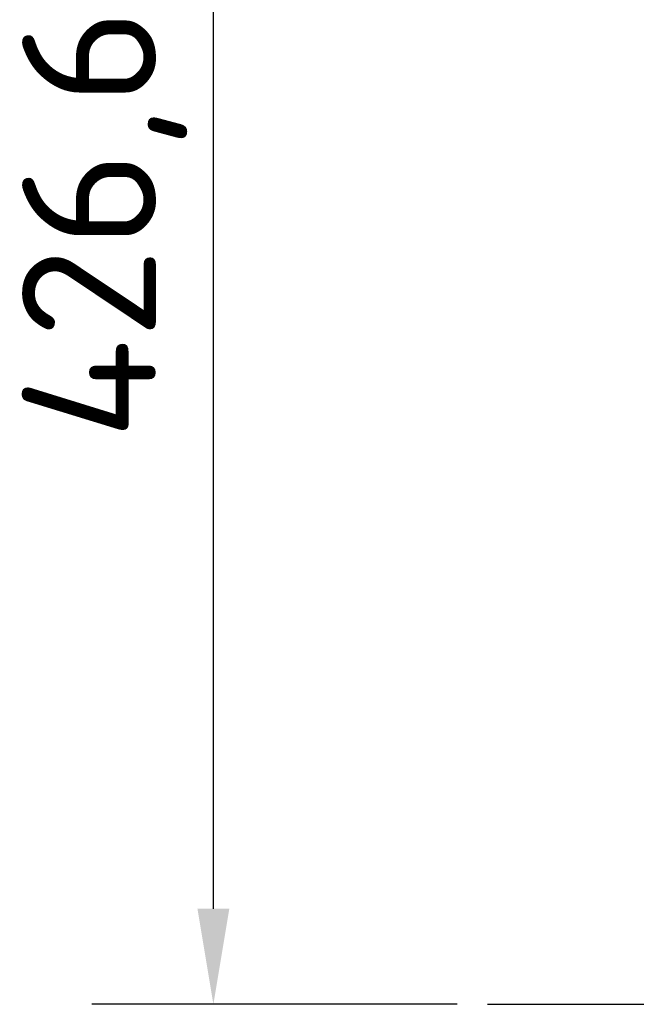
# Model space of a CAD drawing. Header units: millimetres. Extents: x 0 to 14369, y -869 to 2970.
# Tile 163 of 256: x 719 to 880, y 2137 to 2394. Entities that reach past the tile are written whole.
import ezdxf

# ---------------------------------------------------------------- set-up
doc = ezdxf.new("R2010")
doc.units = ezdxf.units.MM
doc.header["$LTSCALE"] = 10
doc.linetypes.add('CHAIN', pattern=[0.3543, 0.2362, -0.0295, 0.0591, -0.0295])
doc.layers.add('Bemaßung (ISO)', color=7, linetype='Continuous', lineweight=25)
doc.layers.add('Mittellinie (ISO)', color=7, linetype='Continuous', lineweight=25)
doc.styles.add('Notiztext (DIN)', font='isocpeur.ttf')
doc.dimstyles.new('Standard (DIN)', dxfattribs={"dimscale": 10, "dimtxt": 3.5, "dimasz": 2.5, "dimexe": 3.175, "dimexo": 0.8, "dimgap": 0.8, "dimtad": 1, "dimrnd": 1e-08, "dimzin": 0, "dimtxsty": 'Notiztext (DIN)', "dimcen": 0.09, "dimdle": 10, "dimclrd": 256, "dimclre": 256, "dimclrt": 256, "dimadec": 0, "dimazin": 0, "dimtfac": 1, "dimtmove": 0, "dimatfit": 3, "dimfxl": 1, "dimtolj": 1, "dimtzin": 0, "dimlwd": -1, "dimlwe": -1, "dimarcsym": 0})

# ---------------------------------------------------------------- blocks, each defined once
blk = doc.blocks.new('*D18')
at = {"layer": 'Bemaßung (ISO)', "transparency": 16777216}
for p, q in [((950.56, 2563.11), (737.43, 2563.11)), ((769.18, 2161.51), (769.18, 2538.11)), ((832.86, 2136.51), (737.43, 2136.51))]:
    blk.add_line(p, q, dxfattribs=at)
for points in [[(765.01, 2538.11), (773.34, 2538.11), (769.18, 2563.11)], [(765.01, 2161.51), (773.34, 2161.51), (769.18, 2136.51)]]:
    blk.add_solid(points, dxfattribs=at)
at = {"layer": 'Defpoints', "color": 0, "transparency": 16777216}
for p in [(769.18, 2563.11), (958.56, 2563.11), (840.86, 2136.51)]:
    blk.add_point(p, dxfattribs=at)
at = {"layer": 'Bemaßung (ISO)', "transparency": 16777216, "insert": (719.18, 2284.19), "char_height": 35, "attachment_point": 1, "rotation": 90, "style": 'Notiztext (DIN)'}
blk.add_mtext('\\A1;426,60', dxfattribs=at)

msp = doc.modelspace()

# ---------------------------------------------------------------- linework, layer by layer
at = {"layer": 'Mittellinie (ISO)', "linetype": 'CHAIN', "ltscale": 23.990969}
msp.add_line((840.862, 2136.514), (1410.494, 2136.514), dxfattribs=at)

# ---------------------------------------------------------------- dimensions: what is measured, and where the dimension line sits
at = {"layer": 'Bemaßung (ISO)'}
dim = msp.add_linear_dim(base=(769.175, 2563.113), p1=(840.862, 2136.514), p2=(958.555, 2563.113), angle=270, dimstyle='Standard (DIN)', override={"dimgap": 0.8, "dimdec": 2, "dimtol": 0, "dimlim": 0, "dimtp": 0, "dimtm": 0, "dimtdec": 2, "dimtofl": 0, "dimatfit": 1}, dxfattribs=at)
dim.commit()
dim.dimension.update_dxf_attribs({"geometry": '*D18', "text_midpoint": (769.175, 2349.814), "dimtype": 160})

doc.saveas('drawing.dxf')
